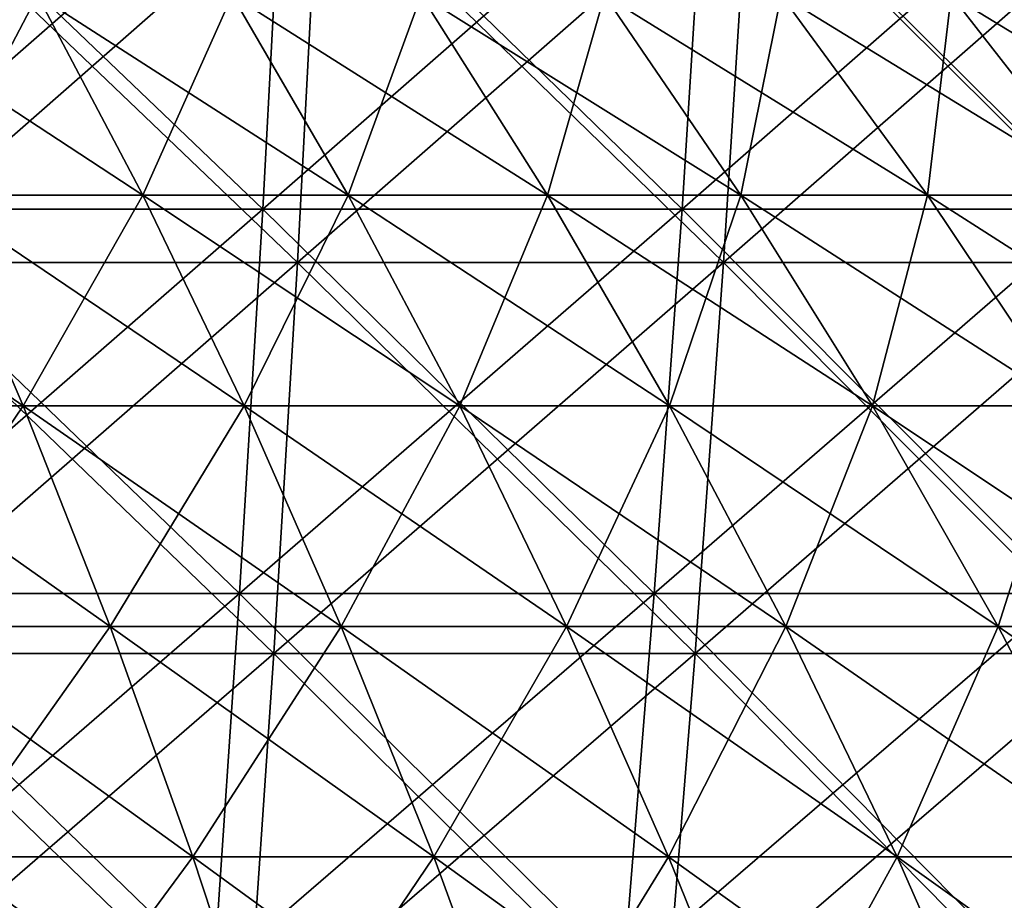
# Model space of a CAD drawing. Header units: millimetres. Extents: x -125 to 125, y 3898 to 4025.
# Tile 246 of 256: x 20 to 31, y 3983 to 3993. Entities that reach past the tile are written whole.
import ezdxf

# ---------------------------------------------------------------- set-up
doc = ezdxf.new("R2010")
doc.units = ezdxf.units.MM
doc.header["$LTSCALE"] = 2.2935
for name, color, linetype in [('2', 7, 'CONTINUOUS'), ('3', 7, 'CONTINUOUS'), ('4', 7, 'CONTINUOUS'), ('5', 7, 'CONTINUOUS'), ('6', 7, 'CONTINUOUS'), ('7', 7, 'CONTINUOUS')]:
    doc.layers.add(name, color=color, linetype=linetype)

msp = doc.modelspace()

# ---------------------------------------------------------------- linework, layer by layer
at = {"layer": '2', "color": 36, "linetype": 'Continuous', "true_color": 0x833d1e}
for points in [[(18.778, 3990.118, 118.557), (23.418, 3990.118, 117.728), (18.959, 3994.383, 119.7), (18.778, 3990.118, 118.557)], [(18.959, 3994.383, 119.7), (23.418, 3990.118, 117.728), (23.643, 3994.383, 118.864), (18.959, 3994.383, 119.7)], [(23.418, 3990.118, 117.728), (28.021, 3990.118, 116.718), (23.643, 3994.383, 118.864), (23.418, 3990.118, 117.728)], [(23.643, 3994.383, 118.864), (28.021, 3990.118, 116.718), (28.292, 3994.383, 117.844), (23.643, 3994.383, 118.864)], [(28.021, 3990.118, 116.718), (32.582, 3990.118, 115.528), (28.292, 3994.383, 117.844), (28.021, 3990.118, 116.718)], [(28.292, 3994.383, 117.844), (32.582, 3990.118, 115.528), (32.897, 3994.383, 116.642), (28.292, 3994.383, 117.844)], [(18.573, 3985.897, 117.265), (23.162, 3985.897, 116.445), (18.778, 3990.118, 118.557), (18.573, 3985.897, 117.265)], [(18.778, 3990.118, 118.557), (23.162, 3985.897, 116.445), (23.418, 3990.118, 117.728), (18.778, 3990.118, 118.557)], [(23.162, 3985.897, 116.445), (27.716, 3985.897, 115.446), (23.418, 3990.118, 117.728), (23.162, 3985.897, 116.445)], [(23.418, 3990.118, 117.728), (27.716, 3985.897, 115.446), (28.021, 3990.118, 116.718), (23.418, 3990.118, 117.728)], [(27.716, 3985.897, 115.446), (32.227, 3985.897, 114.269), (28.021, 3990.118, 116.718), (27.716, 3985.897, 115.446)], [(28.021, 3990.118, 116.718), (32.227, 3985.897, 114.269), (32.582, 3990.118, 115.528), (28.021, 3990.118, 116.718)], [(18.345, 3981.725, 115.826), (22.878, 3981.725, 115.017), (18.573, 3985.897, 117.265), (18.345, 3981.725, 115.826)], [(18.573, 3985.897, 117.265), (22.878, 3981.725, 115.017), (23.162, 3985.897, 116.445), (18.573, 3985.897, 117.265)], [(22.878, 3981.725, 115.017), (27.376, 3981.725, 114.03), (23.162, 3985.897, 116.445), (22.878, 3981.725, 115.017)], [(23.162, 3985.897, 116.445), (27.376, 3981.725, 114.03), (27.716, 3985.897, 115.446), (23.162, 3985.897, 116.445)], [(27.376, 3981.725, 114.03), (31.832, 3981.725, 112.867), (27.716, 3985.897, 115.446), (27.376, 3981.725, 114.03)], [(27.716, 3985.897, 115.446), (31.832, 3981.725, 112.867), (32.227, 3985.897, 114.269), (27.716, 3985.897, 115.446)]]:
    msp.add_3dface(points, dxfattribs=at)
at = {"layer": '3', "color": 36, "linetype": 'Continuous', "true_color": 0x833d1e}
for points in [[(23.418, 3990.118, -117.728), (18.778, 3990.118, -118.557), (23.643, 3994.383, -118.864), (23.418, 3990.118, -117.728)], [(23.643, 3994.383, -118.864), (18.778, 3990.118, -118.557), (18.959, 3994.383, -119.7), (23.643, 3994.383, -118.864)], [(28.021, 3990.118, -116.718), (23.418, 3990.118, -117.728), (28.292, 3994.383, -117.844), (28.021, 3990.118, -116.718)], [(28.292, 3994.383, -117.844), (23.418, 3990.118, -117.728), (23.643, 3994.383, -118.864), (28.292, 3994.383, -117.844)], [(32.582, 3990.118, -115.528), (28.021, 3990.118, -116.718), (32.897, 3994.383, -116.642), (32.582, 3990.118, -115.528)], [(32.897, 3994.383, -116.642), (28.021, 3990.118, -116.718), (28.292, 3994.383, -117.844), (32.897, 3994.383, -116.642)], [(23.162, 3985.897, -116.445), (18.573, 3985.897, -117.265), (23.418, 3990.118, -117.728), (23.162, 3985.897, -116.445)], [(23.418, 3990.118, -117.728), (18.573, 3985.897, -117.265), (18.778, 3990.118, -118.557), (23.418, 3990.118, -117.728)], [(27.716, 3985.897, -115.446), (23.162, 3985.897, -116.445), (28.021, 3990.118, -116.718), (27.716, 3985.897, -115.446)], [(28.021, 3990.118, -116.718), (23.162, 3985.897, -116.445), (23.418, 3990.118, -117.728), (28.021, 3990.118, -116.718)], [(32.227, 3985.897, -114.269), (27.716, 3985.897, -115.446), (32.582, 3990.118, -115.528), (32.227, 3985.897, -114.269)], [(32.582, 3990.118, -115.528), (27.716, 3985.897, -115.446), (28.021, 3990.118, -116.718), (32.582, 3990.118, -115.528)], [(22.878, 3981.725, -115.017), (18.345, 3981.725, -115.826), (23.162, 3985.897, -116.445), (22.878, 3981.725, -115.017)], [(23.162, 3985.897, -116.445), (18.345, 3981.725, -115.826), (18.573, 3985.897, -117.265), (23.162, 3985.897, -116.445)], [(27.376, 3981.725, -114.03), (22.878, 3981.725, -115.017), (27.716, 3985.897, -115.446), (27.376, 3981.725, -114.03)], [(27.716, 3985.897, -115.446), (22.878, 3981.725, -115.017), (23.162, 3985.897, -116.445), (27.716, 3985.897, -115.446)], [(31.832, 3981.725, -112.867), (27.376, 3981.725, -114.03), (32.227, 3985.897, -114.269), (31.832, 3981.725, -112.867)], [(32.227, 3985.897, -114.269), (27.376, 3981.725, -114.03), (27.716, 3985.897, -115.446), (32.227, 3985.897, -114.269)]]:
    msp.add_3dface(points, dxfattribs=at)
at = {"layer": '4', "color": 36, "linetype": 'Continuous', "true_color": 0x833d1e}
for points in [[(18.478, 3990.695, -116.665), (23.044, 3990.695, -115.85), (18.656, 3994.889, -117.789), (18.478, 3990.695, -116.665)], [(18.656, 3994.889, -117.789), (23.044, 3990.695, -115.85), (23.266, 3994.889, -116.966), (18.656, 3994.889, -117.789)], [(23.044, 3990.695, -115.85), (27.574, 3990.695, -114.856), (23.266, 3994.889, -116.966), (23.044, 3990.695, -115.85)], [(23.266, 3994.889, -116.966), (27.574, 3990.695, -114.856), (27.84, 3994.889, -115.962), (23.266, 3994.889, -116.966)], [(27.574, 3990.695, -114.856), (32.062, 3990.695, -113.684), (27.84, 3994.889, -115.962), (27.574, 3990.695, -114.856)], [(27.84, 3994.889, -115.962), (32.062, 3990.695, -113.684), (32.371, 3994.889, -114.78), (27.84, 3994.889, -115.962)], [(18.277, 3986.543, -115.395), (22.793, 3986.543, -114.589), (18.478, 3990.695, -116.665), (18.277, 3986.543, -115.395)], [(18.478, 3990.695, -116.665), (22.793, 3986.543, -114.589), (23.044, 3990.695, -115.85), (18.478, 3990.695, -116.665)], [(22.793, 3986.543, -114.589), (27.274, 3986.543, -113.605), (23.044, 3990.695, -115.85), (22.793, 3986.543, -114.589)], [(23.044, 3990.695, -115.85), (27.274, 3986.543, -113.605), (27.574, 3990.695, -114.856), (23.044, 3990.695, -115.85)], [(27.274, 3986.543, -113.605), (31.713, 3986.543, -112.447), (27.574, 3990.695, -114.856), (27.274, 3986.543, -113.605)], [(27.574, 3990.695, -114.856), (31.713, 3986.543, -112.447), (32.062, 3990.695, -113.684), (27.574, 3990.695, -114.856)], [(18.053, 3982.44, -113.981), (22.514, 3982.44, -113.185), (18.277, 3986.543, -115.395), (18.053, 3982.44, -113.981)], [(18.277, 3986.543, -115.395), (22.514, 3982.44, -113.185), (22.793, 3986.543, -114.589), (18.277, 3986.543, -115.395)], [(22.514, 3982.44, -113.185), (26.94, 3982.44, -112.213), (22.793, 3986.543, -114.589), (22.514, 3982.44, -113.185)], [(22.793, 3986.543, -114.589), (26.94, 3982.44, -112.213), (27.274, 3986.543, -113.605), (22.793, 3986.543, -114.589)], [(26.94, 3982.44, -112.213), (31.325, 3982.44, -111.069), (27.274, 3986.543, -113.605), (26.94, 3982.44, -112.213)], [(27.274, 3986.543, -113.605), (31.325, 3982.44, -111.069), (31.713, 3986.543, -112.447), (27.274, 3986.543, -113.605)]]:
    msp.add_3dface(points, dxfattribs=at)
at = {"layer": '5', "color": 36, "linetype": 'Continuous', "true_color": 0x833d1e}
for points in [[(23.044, 3990.695, 115.85), (18.478, 3990.695, 116.665), (23.266, 3994.889, 116.966), (23.044, 3990.695, 115.85)], [(23.266, 3994.889, 116.966), (18.478, 3990.695, 116.665), (18.656, 3994.889, 117.789), (23.266, 3994.889, 116.966)], [(27.574, 3990.695, 114.856), (23.044, 3990.695, 115.85), (27.84, 3994.889, 115.962), (27.574, 3990.695, 114.856)], [(27.84, 3994.889, 115.962), (23.044, 3990.695, 115.85), (23.266, 3994.889, 116.966), (27.84, 3994.889, 115.962)], [(32.062, 3990.695, 113.684), (27.574, 3990.695, 114.856), (32.371, 3994.889, 114.78), (32.062, 3990.695, 113.684)], [(32.371, 3994.889, 114.78), (27.574, 3990.695, 114.856), (27.84, 3994.889, 115.962), (32.371, 3994.889, 114.78)], [(22.793, 3986.543, 114.589), (18.277, 3986.543, 115.395), (23.044, 3990.695, 115.85), (22.793, 3986.543, 114.589)], [(23.044, 3990.695, 115.85), (18.277, 3986.543, 115.395), (18.478, 3990.695, 116.665), (23.044, 3990.695, 115.85)], [(27.274, 3986.543, 113.605), (22.793, 3986.543, 114.589), (27.574, 3990.695, 114.856), (27.274, 3986.543, 113.605)], [(27.574, 3990.695, 114.856), (22.793, 3986.543, 114.589), (23.044, 3990.695, 115.85), (27.574, 3990.695, 114.856)], [(31.713, 3986.543, 112.447), (27.274, 3986.543, 113.605), (32.062, 3990.695, 113.684), (31.713, 3986.543, 112.447)], [(32.062, 3990.695, 113.684), (27.274, 3986.543, 113.605), (27.574, 3990.695, 114.856), (32.062, 3990.695, 113.684)], [(22.514, 3982.44, 113.185), (18.053, 3982.44, 113.981), (22.793, 3986.543, 114.589), (22.514, 3982.44, 113.185)], [(22.793, 3986.543, 114.589), (18.053, 3982.44, 113.981), (18.277, 3986.543, 115.395), (22.793, 3986.543, 114.589)], [(26.94, 3982.44, 112.213), (22.514, 3982.44, 113.185), (27.274, 3986.543, 113.605), (26.94, 3982.44, 112.213)], [(27.274, 3986.543, 113.605), (22.514, 3982.44, 113.185), (22.793, 3986.543, 114.589), (27.274, 3986.543, 113.605)], [(31.325, 3982.44, 111.069), (26.94, 3982.44, 112.213), (31.713, 3986.543, 112.447), (31.325, 3982.44, 111.069)], [(31.713, 3986.543, 112.447), (26.94, 3982.44, 112.213), (27.274, 3986.543, 113.605), (31.713, 3986.543, 112.447)]]:
    msp.add_3dface(points, dxfattribs=at)
at = {"layer": '6', "color": 7, "linetype": 'Continuous', "true_color": 0xe0f2ff}
for points in [[(19.475, 3990.847, 45.381), (21.748, 3990.847, 44.337), (18.455, 3993.008, 43.006), (19.475, 3990.847, 45.381)], [(18.455, 3993.008, 43.006), (21.748, 3990.847, 44.337), (20.61, 3993.008, 42.016), (18.455, 3993.008, 43.006)], [(21.748, 3990.847, 44.337), (23.966, 3990.847, 43.178), (20.61, 3993.008, 42.016), (21.748, 3990.847, 44.337)], [(20.61, 3993.008, 42.016), (23.966, 3990.847, 43.178), (22.711, 3993.008, 40.918), (20.61, 3993.008, 42.016)], [(23.966, 3990.847, 43.178), (26.122, 3990.847, 41.909), (22.711, 3993.008, 40.918), (23.966, 3990.847, 43.178)], [(22.711, 3993.008, 40.918), (26.122, 3990.847, 41.909), (24.755, 3993.008, 39.715), (22.711, 3993.008, 40.918)], [(26.122, 3990.847, 41.909), (28.211, 3990.847, 40.532), (24.755, 3993.008, 39.715), (26.122, 3990.847, 41.909)], [(24.755, 3993.008, 39.715), (28.211, 3990.847, 40.532), (26.735, 3993.008, 38.411), (24.755, 3993.008, 39.715)], [(28.211, 3990.847, 40.532), (30.228, 3990.847, 39.051), (26.735, 3993.008, 38.411), (28.211, 3990.847, 40.532)], [(26.735, 3993.008, 38.411), (30.228, 3990.847, 39.051), (28.646, 3993.008, 37.007), (26.735, 3993.008, 38.411)], [(30.228, 3990.847, 39.051), (32.167, 3990.847, 37.47), (28.646, 3993.008, 37.007), (30.228, 3990.847, 39.051)], [(28.646, 3993.008, 37.007), (32.167, 3990.847, 37.47), (30.483, 3993.008, 35.509), (28.646, 3993.008, 37.007)], [(32.167, 3990.847, 37.47), (34.024, 3990.847, 35.793), (30.483, 3993.008, 35.509), (32.167, 3990.847, 37.47)], [(30.483, 3993.008, 35.509), (34.024, 3990.847, 35.793), (32.243, 3993.008, 33.919), (30.483, 3993.008, 35.509)], [(18.014, 3988.572, 48.64), (20.455, 3988.572, 47.665), (17.151, 3990.847, 46.309), (18.014, 3988.572, 48.64)], [(17.151, 3990.847, 46.309), (20.455, 3988.572, 47.665), (19.475, 3990.847, 45.381), (17.151, 3990.847, 46.309)], [(20.455, 3988.572, 47.665), (22.843, 3988.572, 46.568), (19.475, 3990.847, 45.381), (20.455, 3988.572, 47.665)], [(19.475, 3990.847, 45.381), (22.843, 3988.572, 46.568), (21.748, 3990.847, 44.337), (19.475, 3990.847, 45.381)], [(22.843, 3988.572, 46.568), (25.172, 3988.572, 45.351), (21.748, 3990.847, 44.337), (22.843, 3988.572, 46.568)], [(21.748, 3990.847, 44.337), (25.172, 3988.572, 45.351), (23.966, 3990.847, 43.178), (21.748, 3990.847, 44.337)], [(25.172, 3988.572, 45.351), (27.437, 3988.572, 44.018), (23.966, 3990.847, 43.178), (25.172, 3988.572, 45.351)], [(23.966, 3990.847, 43.178), (27.437, 3988.572, 44.018), (26.122, 3990.847, 41.909), (23.966, 3990.847, 43.178)], [(27.437, 3988.572, 44.018), (29.631, 3988.572, 42.572), (26.122, 3990.847, 41.909), (27.437, 3988.572, 44.018)], [(26.122, 3990.847, 41.909), (29.631, 3988.572, 42.572), (28.211, 3990.847, 40.532), (26.122, 3990.847, 41.909)], [(29.631, 3988.572, 42.572), (31.749, 3988.572, 41.016), (28.211, 3990.847, 40.532), (29.631, 3988.572, 42.572)], [(28.211, 3990.847, 40.532), (31.749, 3988.572, 41.016), (30.228, 3990.847, 39.051), (28.211, 3990.847, 40.532)], [(31.749, 3988.572, 41.016), (33.786, 3988.572, 39.356), (30.228, 3990.847, 39.051), (31.749, 3988.572, 41.016)], [(30.228, 3990.847, 39.051), (33.786, 3988.572, 39.356), (32.167, 3990.847, 37.47), (30.228, 3990.847, 39.051)], [(18.841, 3986.188, 50.872), (21.393, 3986.188, 49.853), (18.014, 3988.572, 48.64), (18.841, 3986.188, 50.872)], [(18.014, 3988.572, 48.64), (21.393, 3986.188, 49.853), (20.455, 3988.572, 47.665), (18.014, 3988.572, 48.64)], [(21.393, 3986.188, 49.853), (23.891, 3986.188, 48.705), (20.455, 3988.572, 47.665), (21.393, 3986.188, 49.853)], [(20.455, 3988.572, 47.665), (23.891, 3986.188, 48.705), (22.843, 3988.572, 46.568), (20.455, 3988.572, 47.665)], [(23.891, 3986.188, 48.705), (26.327, 3986.188, 47.433), (22.843, 3988.572, 46.568), (23.891, 3986.188, 48.705)], [(22.843, 3988.572, 46.568), (26.327, 3986.188, 47.433), (25.172, 3988.572, 45.351), (22.843, 3988.572, 46.568)], [(26.327, 3986.188, 47.433), (28.696, 3986.188, 46.038), (25.172, 3988.572, 45.351), (26.327, 3986.188, 47.433)], [(25.172, 3988.572, 45.351), (28.696, 3986.188, 46.038), (27.437, 3988.572, 44.018), (25.172, 3988.572, 45.351)], [(28.696, 3986.188, 46.038), (30.991, 3986.188, 44.526), (27.437, 3988.572, 44.018), (28.696, 3986.188, 46.038)], [(27.437, 3988.572, 44.018), (30.991, 3986.188, 44.526), (29.631, 3988.572, 42.572), (27.437, 3988.572, 44.018)], [(30.991, 3986.188, 44.526), (33.206, 3986.188, 42.899), (29.631, 3988.572, 42.572), (30.991, 3986.188, 44.526)], [(29.631, 3988.572, 42.572), (33.206, 3986.188, 42.899), (31.749, 3988.572, 41.016), (29.631, 3988.572, 42.572)], [(19.63, 3983.7, 53.002), (22.289, 3983.7, 51.94), (18.841, 3986.188, 50.872), (19.63, 3983.7, 53.002)], [(18.841, 3986.188, 50.872), (22.289, 3983.7, 51.94), (21.393, 3986.188, 49.853), (18.841, 3986.188, 50.872)], [(22.289, 3983.7, 51.94), (24.891, 3983.7, 50.744), (21.393, 3986.188, 49.853), (22.289, 3983.7, 51.94)], [(21.393, 3986.188, 49.853), (24.891, 3983.7, 50.744), (23.891, 3986.188, 48.705), (21.393, 3986.188, 49.853)], [(24.891, 3983.7, 50.744), (27.429, 3983.7, 49.418), (23.891, 3986.188, 48.705), (24.891, 3983.7, 50.744)], [(23.891, 3986.188, 48.705), (27.429, 3983.7, 49.418), (26.327, 3986.188, 47.433), (23.891, 3986.188, 48.705)], [(27.429, 3983.7, 49.418), (29.897, 3983.7, 47.966), (26.327, 3986.188, 47.433), (27.429, 3983.7, 49.418)], [(26.327, 3986.188, 47.433), (29.897, 3983.7, 47.966), (28.696, 3986.188, 46.038), (26.327, 3986.188, 47.433)], [(29.897, 3983.7, 47.966), (32.288, 3983.7, 46.39), (28.696, 3986.188, 46.038), (29.897, 3983.7, 47.966)], [(28.696, 3986.188, 46.038), (32.288, 3983.7, 46.39), (30.991, 3986.188, 44.526), (28.696, 3986.188, 46.038)], [(32.288, 3983.7, 46.39), (34.596, 3983.7, 44.695), (30.991, 3986.188, 44.526), (32.288, 3983.7, 46.39)], [(30.991, 3986.188, 44.526), (34.596, 3983.7, 44.695), (33.206, 3986.188, 42.899), (30.991, 3986.188, 44.526)], [(20.379, 3981.112, 55.025), (23.14, 3981.112, 53.922), (19.63, 3983.7, 53.002), (20.379, 3981.112, 55.025)], [(19.63, 3983.7, 53.002), (23.14, 3981.112, 53.922), (22.289, 3983.7, 51.94), (19.63, 3983.7, 53.002)], [(23.14, 3981.112, 53.922), (25.841, 3981.112, 52.681), (22.289, 3983.7, 51.94), (23.14, 3981.112, 53.922)], [(22.289, 3983.7, 51.94), (25.841, 3981.112, 52.681), (24.891, 3983.7, 50.744), (22.289, 3983.7, 51.94)], [(25.841, 3981.112, 52.681), (28.476, 3981.112, 51.304), (24.891, 3983.7, 50.744), (25.841, 3981.112, 52.681)], [(24.891, 3983.7, 50.744), (28.476, 3981.112, 51.304), (27.429, 3983.7, 49.418), (24.891, 3983.7, 50.744)], [(28.476, 3981.112, 51.304), (31.038, 3981.112, 49.796), (27.429, 3983.7, 49.418), (28.476, 3981.112, 51.304)], [(27.429, 3983.7, 49.418), (31.038, 3981.112, 49.796), (29.897, 3983.7, 47.966), (27.429, 3983.7, 49.418)], [(31.038, 3981.112, 49.796), (33.52, 3981.112, 48.16), (29.897, 3983.7, 47.966), (31.038, 3981.112, 49.796)], [(29.897, 3983.7, 47.966), (33.52, 3981.112, 48.16), (32.288, 3983.7, 46.39), (29.897, 3983.7, 47.966)]]:
    msp.add_3dface(points, dxfattribs=at)
at = {"layer": '7', "color": 7, "linetype": 'Continuous', "true_color": 0xe0f2ff}
for points in [[(20.61, 3993.008, -42.016), (19.475, 3990.847, -45.381), (18.455, 3993.008, -43.006), (20.61, 3993.008, -42.016)], [(21.748, 3990.847, -44.337), (19.475, 3990.847, -45.381), (20.61, 3993.008, -42.016), (21.748, 3990.847, -44.337)], [(22.711, 3993.008, -40.918), (21.748, 3990.847, -44.337), (20.61, 3993.008, -42.016), (22.711, 3993.008, -40.918)], [(23.966, 3990.847, -43.178), (21.748, 3990.847, -44.337), (22.711, 3993.008, -40.918), (23.966, 3990.847, -43.178)], [(24.755, 3993.008, -39.715), (23.966, 3990.847, -43.178), (22.711, 3993.008, -40.918), (24.755, 3993.008, -39.715)], [(26.122, 3990.847, -41.909), (23.966, 3990.847, -43.178), (24.755, 3993.008, -39.715), (26.122, 3990.847, -41.909)], [(26.735, 3993.008, -38.411), (26.122, 3990.847, -41.909), (24.755, 3993.008, -39.715), (26.735, 3993.008, -38.411)], [(28.211, 3990.847, -40.532), (26.122, 3990.847, -41.909), (26.735, 3993.008, -38.411), (28.211, 3990.847, -40.532)], [(28.646, 3993.008, -37.007), (28.211, 3990.847, -40.532), (26.735, 3993.008, -38.411), (28.646, 3993.008, -37.007)], [(30.228, 3990.847, -39.051), (28.211, 3990.847, -40.532), (28.646, 3993.008, -37.007), (30.228, 3990.847, -39.051)], [(30.483, 3993.008, -35.509), (30.228, 3990.847, -39.051), (28.646, 3993.008, -37.007), (30.483, 3993.008, -35.509)], [(32.167, 3990.847, -37.47), (30.228, 3990.847, -39.051), (30.483, 3993.008, -35.509), (32.167, 3990.847, -37.47)], [(32.243, 3993.008, -33.919), (32.167, 3990.847, -37.47), (30.483, 3993.008, -35.509), (32.243, 3993.008, -33.919)], [(20.455, 3988.572, -47.665), (18.014, 3988.572, -48.64), (19.475, 3990.847, -45.381), (20.455, 3988.572, -47.665)], [(21.748, 3990.847, -44.337), (20.455, 3988.572, -47.665), (19.475, 3990.847, -45.381), (21.748, 3990.847, -44.337)], [(22.843, 3988.572, -46.568), (20.455, 3988.572, -47.665), (21.748, 3990.847, -44.337), (22.843, 3988.572, -46.568)], [(23.966, 3990.847, -43.178), (22.843, 3988.572, -46.568), (21.748, 3990.847, -44.337), (23.966, 3990.847, -43.178)], [(25.172, 3988.572, -45.351), (22.843, 3988.572, -46.568), (23.966, 3990.847, -43.178), (25.172, 3988.572, -45.351)], [(26.122, 3990.847, -41.909), (25.172, 3988.572, -45.351), (23.966, 3990.847, -43.178), (26.122, 3990.847, -41.909)], [(27.437, 3988.572, -44.018), (25.172, 3988.572, -45.351), (26.122, 3990.847, -41.909), (27.437, 3988.572, -44.018)], [(28.211, 3990.847, -40.532), (27.437, 3988.572, -44.018), (26.122, 3990.847, -41.909), (28.211, 3990.847, -40.532)], [(29.631, 3988.572, -42.572), (27.437, 3988.572, -44.018), (28.211, 3990.847, -40.532), (29.631, 3988.572, -42.572)], [(30.228, 3990.847, -39.051), (29.631, 3988.572, -42.572), (28.211, 3990.847, -40.532), (30.228, 3990.847, -39.051)], [(31.749, 3988.572, -41.016), (29.631, 3988.572, -42.572), (30.228, 3990.847, -39.051), (31.749, 3988.572, -41.016)], [(32.167, 3990.847, -37.47), (31.749, 3988.572, -41.016), (30.228, 3990.847, -39.051), (32.167, 3990.847, -37.47)], [(20.455, 3988.572, -47.665), (18.841, 3986.188, -50.872), (18.014, 3988.572, -48.64), (20.455, 3988.572, -47.665)], [(21.393, 3986.188, -49.853), (18.841, 3986.188, -50.872), (20.455, 3988.572, -47.665), (21.393, 3986.188, -49.853)], [(22.843, 3988.572, -46.568), (21.393, 3986.188, -49.853), (20.455, 3988.572, -47.665), (22.843, 3988.572, -46.568)], [(23.891, 3986.188, -48.705), (21.393, 3986.188, -49.853), (22.843, 3988.572, -46.568), (23.891, 3986.188, -48.705)], [(25.172, 3988.572, -45.351), (23.891, 3986.188, -48.705), (22.843, 3988.572, -46.568), (25.172, 3988.572, -45.351)], [(26.327, 3986.188, -47.433), (23.891, 3986.188, -48.705), (25.172, 3988.572, -45.351), (26.327, 3986.188, -47.433)], [(27.437, 3988.572, -44.018), (26.327, 3986.188, -47.433), (25.172, 3988.572, -45.351), (27.437, 3988.572, -44.018)], [(28.696, 3986.188, -46.038), (26.327, 3986.188, -47.433), (27.437, 3988.572, -44.018), (28.696, 3986.188, -46.038)], [(29.631, 3988.572, -42.572), (28.696, 3986.188, -46.038), (27.437, 3988.572, -44.018), (29.631, 3988.572, -42.572)], [(30.991, 3986.188, -44.526), (28.696, 3986.188, -46.038), (29.631, 3988.572, -42.572), (30.991, 3986.188, -44.526)], [(31.749, 3988.572, -41.016), (30.991, 3986.188, -44.526), (29.631, 3988.572, -42.572), (31.749, 3988.572, -41.016)], [(33.206, 3986.188, -42.899), (30.991, 3986.188, -44.526), (31.749, 3988.572, -41.016), (33.206, 3986.188, -42.899)], [(21.393, 3986.188, -49.853), (19.63, 3983.7, -53.002), (18.841, 3986.188, -50.872), (21.393, 3986.188, -49.853)], [(22.289, 3983.7, -51.94), (19.63, 3983.7, -53.002), (21.393, 3986.188, -49.853), (22.289, 3983.7, -51.94)], [(23.891, 3986.188, -48.705), (22.289, 3983.7, -51.94), (21.393, 3986.188, -49.853), (23.891, 3986.188, -48.705)], [(24.891, 3983.7, -50.744), (22.289, 3983.7, -51.94), (23.891, 3986.188, -48.705), (24.891, 3983.7, -50.744)], [(26.327, 3986.188, -47.433), (24.891, 3983.7, -50.744), (23.891, 3986.188, -48.705), (26.327, 3986.188, -47.433)], [(27.429, 3983.7, -49.418), (24.891, 3983.7, -50.744), (26.327, 3986.188, -47.433), (27.429, 3983.7, -49.418)], [(28.696, 3986.188, -46.038), (27.429, 3983.7, -49.418), (26.327, 3986.188, -47.433), (28.696, 3986.188, -46.038)], [(29.897, 3983.7, -47.966), (27.429, 3983.7, -49.418), (28.696, 3986.188, -46.038), (29.897, 3983.7, -47.966)], [(30.991, 3986.188, -44.526), (29.897, 3983.7, -47.966), (28.696, 3986.188, -46.038), (30.991, 3986.188, -44.526)], [(32.288, 3983.7, -46.39), (29.897, 3983.7, -47.966), (30.991, 3986.188, -44.526), (32.288, 3983.7, -46.39)], [(33.206, 3986.188, -42.899), (32.288, 3983.7, -46.39), (30.991, 3986.188, -44.526), (33.206, 3986.188, -42.899)], [(22.289, 3983.7, -51.94), (20.379, 3981.112, -55.025), (19.63, 3983.7, -53.002), (22.289, 3983.7, -51.94)], [(23.14, 3981.112, -53.922), (20.379, 3981.112, -55.025), (22.289, 3983.7, -51.94), (23.14, 3981.112, -53.922)], [(24.891, 3983.7, -50.744), (23.14, 3981.112, -53.922), (22.289, 3983.7, -51.94), (24.891, 3983.7, -50.744)], [(25.841, 3981.112, -52.681), (23.14, 3981.112, -53.922), (24.891, 3983.7, -50.744), (25.841, 3981.112, -52.681)], [(27.429, 3983.7, -49.418), (25.841, 3981.112, -52.681), (24.891, 3983.7, -50.744), (27.429, 3983.7, -49.418)], [(28.476, 3981.112, -51.304), (25.841, 3981.112, -52.681), (27.429, 3983.7, -49.418), (28.476, 3981.112, -51.304)], [(29.897, 3983.7, -47.966), (28.476, 3981.112, -51.304), (27.429, 3983.7, -49.418), (29.897, 3983.7, -47.966)], [(31.038, 3981.112, -49.796), (28.476, 3981.112, -51.304), (29.897, 3983.7, -47.966), (31.038, 3981.112, -49.796)], [(32.288, 3983.7, -46.39), (31.038, 3981.112, -49.796), (29.897, 3983.7, -47.966), (32.288, 3983.7, -46.39)], [(33.52, 3981.112, -48.16), (31.038, 3981.112, -49.796), (32.288, 3983.7, -46.39), (33.52, 3981.112, -48.16)]]:
    msp.add_3dface(points, dxfattribs=at)

doc.saveas('drawing.dxf')
